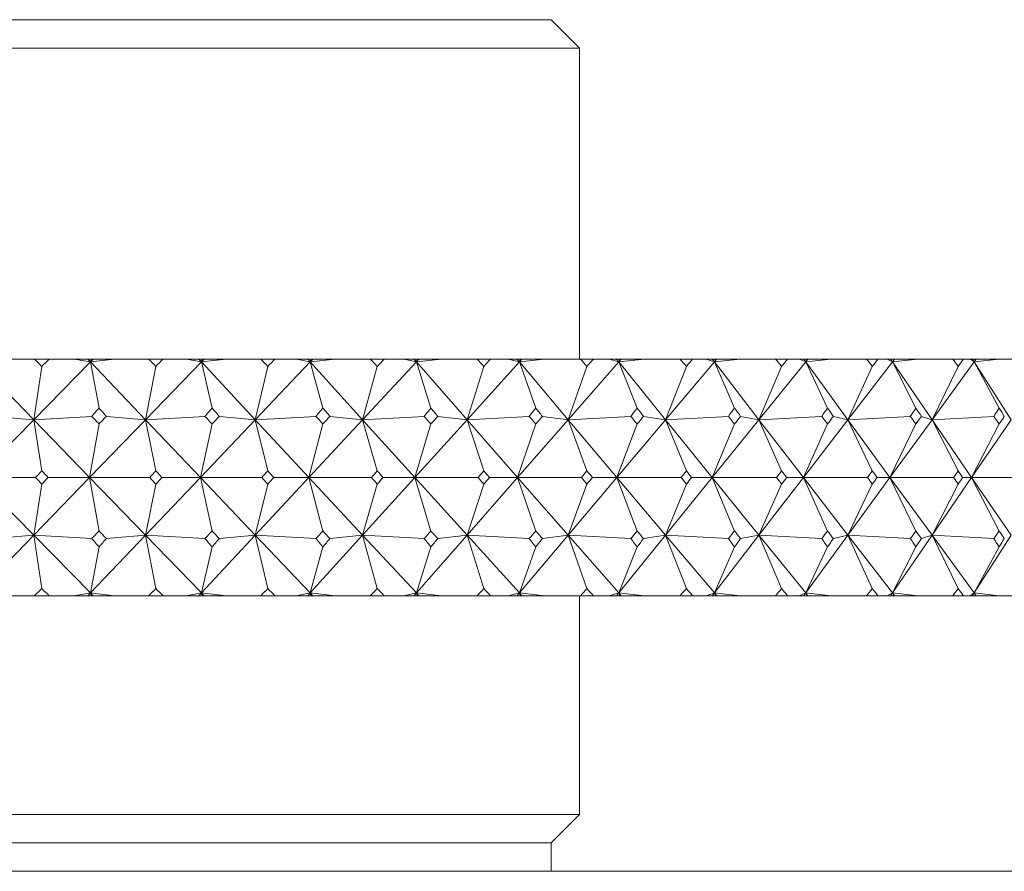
# Model space of a CAD drawing. Header units: inches. Extents: x 1.3 to 19.7, y 2.7 to 15.7.
# Tile 26 of 27: x 18.661 to 19.181, y 10.089 to 10.539. Entities that reach past the tile are written whole.
import ezdxf

# ---------------------------------------------------------------- set-up
doc = ezdxf.new("R2010")
doc.units = ezdxf.units.IN
doc.header["$MEASUREMENT"] = 0

msp = doc.modelspace()

# ---------------------------------------------------------------- linework, layer by layer
at = {"color": 7, "linetype": 'Continuous', "lineweight": 15}
for p, q in [((17.97139, 10.5392), (18.94139, 10.5392)), ((18.95639, 10.5242), (18.94139, 10.5392)), ((17.95639, 10.5242), (18.95639, 10.5242)), ((18.95639, 10.35981), (18.95639, 10.5242)), ((18.63851, 10.35833), (18.6681, 10.32779)), ((18.66845, 10.35981), (18.65084, 10.35981)), ((18.6981, 10.35833), (18.6681, 10.32779)), ((18.66845, 10.35981), (18.67626, 10.35981)), ((18.68933, 10.35981), (18.67626, 10.35981)), ((18.68933, 10.35981), (18.6981, 10.35833)), ((18.6967, 10.35981), (18.68933, 10.35981)), ((18.6967, 10.35981), (18.6981, 10.35833)), ((18.69835, 10.35981), (18.6967, 10.35981)), ((18.71075, 10.35981), (18.6981, 10.35833)), ((18.69955, 10.35981), (18.6981, 10.35833)), ((18.6981, 10.35833), (18.69835, 10.35981)), ((18.6981, 10.35833), (18.7026, 10.33395)), ((18.6981, 10.35833), (18.72715, 10.32779)), ((18.69955, 10.35981), (18.69835, 10.35981)), ((18.71075, 10.35981), (18.69955, 10.35981)), ((18.72875, 10.35981), (18.71075, 10.35981)), ((18.75673, 10.35833), (18.72715, 10.32779)), ((18.72875, 10.35981), (18.73643, 10.35981)), ((18.74863, 10.35981), (18.73643, 10.35981)), ((18.74863, 10.35981), (18.75673, 10.35833)), ((18.75536, 10.35981), (18.74863, 10.35981)), ((18.75536, 10.35981), (18.75673, 10.35833)), ((18.75704, 10.35981), (18.75536, 10.35981)), ((18.76966, 10.35981), (18.75673, 10.35833)), ((18.75816, 10.35981), (18.75673, 10.35833)), ((18.75673, 10.35833), (18.75704, 10.35981)), ((18.75673, 10.35833), (18.76232, 10.33395)), ((18.75673, 10.35833), (18.78513, 10.32779)), ((18.75816, 10.35981), (18.75704, 10.35981)), ((18.76966, 10.35981), (18.75816, 10.35981)), ((18.78798, 10.35981), (18.76966, 10.35981)), ((18.81418, 10.35833), (18.78513, 10.32779)), ((18.78798, 10.35981), (18.79551, 10.35981)), ((18.80678, 10.35981), (18.79551, 10.35981)), ((18.80678, 10.35981), (18.81418, 10.35833)), ((18.81285, 10.35981), (18.80678, 10.35981)), ((18.81285, 10.35981), (18.81418, 10.35833)), ((18.81455, 10.35981), (18.81285, 10.35981)), ((18.82734, 10.35981), (18.81418, 10.35833)), ((18.81558, 10.35981), (18.81418, 10.35833)), ((18.81418, 10.35833), (18.81455, 10.35981)), ((18.81418, 10.35833), (18.82084, 10.33395)), ((18.81418, 10.35833), (18.84182, 10.32779)), ((18.81558, 10.35981), (18.81455, 10.35981)), ((18.82734, 10.35981), (18.81558, 10.35981)), ((18.84589, 10.35981), (18.82734, 10.35981)), ((18.87022, 10.35833), (18.84182, 10.32779)), ((18.84589, 10.35981), (18.85324, 10.35981)), ((18.86354, 10.35981), (18.85324, 10.35981)), ((18.86354, 10.35981), (18.87022, 10.35833)), ((18.86893, 10.35981), (18.86354, 10.35981)), ((18.86893, 10.35981), (18.87022, 10.35833)), ((18.87064, 10.35981), (18.86893, 10.35981)), ((18.88355, 10.35981), (18.87022, 10.35833)), ((18.87159, 10.35981), (18.87022, 10.35833)), ((18.87022, 10.35833), (18.87064, 10.35981)), ((18.87022, 10.35833), (18.87791, 10.33395)), ((18.87022, 10.35833), (18.89698, 10.32779)), ((18.87159, 10.35981), (18.87064, 10.35981)), ((18.88355, 10.35981), (18.87159, 10.35981)), ((18.90228, 10.35981), (18.88355, 10.35981)), ((18.92462, 10.35833), (18.89698, 10.32779)), ((18.90228, 10.35981), (18.90941, 10.35981)), ((18.9187, 10.35981), (18.90941, 10.35981)), ((18.9187, 10.35981), (18.92462, 10.35833)), ((18.92337, 10.35981), (18.9187, 10.35981)), ((18.92337, 10.35981), (18.92462, 10.35833)), ((18.9251, 10.35981), (18.92337, 10.35981)), ((18.93807, 10.35981), (18.92462, 10.35833)), ((18.92595, 10.35981), (18.92462, 10.35833)), ((18.92462, 10.35833), (18.9251, 10.35981)), ((18.92462, 10.35833), (18.93333, 10.33395)), ((18.92462, 10.35833), (18.95041, 10.32779)), ((18.92595, 10.35981), (18.9251, 10.35981)), ((18.93807, 10.35981), (18.92595, 10.35981)), ((18.9569, 10.35981), (18.93807, 10.35981)), ((18.97717, 10.35833), (18.95041, 10.32779)), ((18.9569, 10.35981), (18.96378, 10.35981)), ((18.97203, 10.35981), (18.96378, 10.35981)), ((18.97203, 10.35981), (18.97717, 10.35833)), ((18.97598, 10.35981), (18.97203, 10.35981)), ((18.97598, 10.35981), (18.97717, 10.35833)), ((18.97771, 10.35981), (18.97598, 10.35981)), ((18.97717, 10.35833), (18.97771, 10.35981)), ((18.97846, 10.35981), (18.97717, 10.35833)), ((18.9907, 10.35981), (18.97717, 10.35833)), ((18.97717, 10.35833), (18.98686, 10.33395)), ((18.97717, 10.35833), (19.00188, 10.32779)), ((18.97846, 10.35981), (18.97771, 10.35981)), ((18.9907, 10.35981), (18.97846, 10.35981)), ((19.00954, 10.35981), (18.9907, 10.35981)), ((19.02767, 10.35833), (19.00188, 10.32779)), ((19.00954, 10.35981), (19.01616, 10.35981)), ((19.02332, 10.35981), (19.01616, 10.35981)), ((19.02332, 10.35981), (19.02767, 10.35833)), ((19.02654, 10.35981), (19.02332, 10.35981)), ((19.02654, 10.35981), (19.02767, 10.35833)), ((19.02826, 10.35981), (19.02654, 10.35981)), ((19.02767, 10.35833), (19.02826, 10.35981)), ((19.02892, 10.35981), (19.02767, 10.35833)), ((19.04121, 10.35981), (19.02767, 10.35833)), ((19.02767, 10.35833), (19.0383, 10.33395)), ((19.02767, 10.35833), (19.05121, 10.32779)), ((19.02892, 10.35981), (19.02826, 10.35981)), ((19.04121, 10.35981), (19.02892, 10.35981)), ((19.06, 10.35981), (19.04121, 10.35981)), ((19.07592, 10.35833), (19.05121, 10.32779)), ((19.06, 10.35981), (19.06633, 10.35981)), ((19.07238, 10.35981), (19.06633, 10.35981)), ((19.07238, 10.35981), (19.07592, 10.35833)), ((19.07484, 10.35981), (19.07238, 10.35981)), ((19.07484, 10.35981), (19.07592, 10.35833)), ((19.07655, 10.35981), (19.07484, 10.35981)), ((19.07592, 10.35833), (19.07655, 10.35981)), ((19.07711, 10.35981), (19.07592, 10.35833)), ((19.08942, 10.35981), (19.07592, 10.35833)), ((19.07592, 10.35833), (19.08744, 10.33395)), ((19.07592, 10.35833), (19.09818, 10.32779)), ((19.07711, 10.35981), (19.07655, 10.35981)), ((19.08942, 10.35981), (19.07711, 10.35981)), ((19.10809, 10.35981), (19.08942, 10.35981)), ((19.12172, 10.35833), (19.09818, 10.32779)), ((19.10809, 10.35981), (19.11409, 10.35981)), ((19.11901, 10.35981), (19.11409, 10.35981)), ((19.11901, 10.35981), (19.12172, 10.35833)), ((19.12071, 10.35981), (19.11901, 10.35981)), ((19.12071, 10.35981), (19.12172, 10.35833)), ((19.1224, 10.35981), (19.12071, 10.35981)), ((19.12172, 10.35833), (19.1224, 10.35981)), ((19.12285, 10.35981), (19.12172, 10.35833)), ((19.13513, 10.35981), (19.12172, 10.35833)), ((19.12172, 10.35833), (19.13409, 10.33395)), ((19.12172, 10.35833), (19.14263, 10.32779)), ((19.12285, 10.35981), (19.1224, 10.35981)), ((19.13513, 10.35981), (19.12285, 10.35981)), ((19.15359, 10.35981), (19.13513, 10.35981)), ((19.16489, 10.35833), (19.14263, 10.32779)), ((19.15359, 10.35981), (19.15925, 10.35981)), ((19.16302, 10.35981), (19.15925, 10.35981)), ((19.16302, 10.35981), (19.16489, 10.35833)), ((19.16395, 10.35981), (19.16302, 10.35981)), ((19.16395, 10.35981), (19.16489, 10.35833)), ((19.16562, 10.35981), (19.16395, 10.35981)), ((19.16489, 10.35833), (19.16562, 10.35981)), ((19.16596, 10.35981), (19.16489, 10.35833)), ((19.17816, 10.35981), (19.16489, 10.35833)), ((19.16489, 10.35833), (19.17807, 10.33395)), ((19.16489, 10.35833), (19.18436, 10.32779)), ((19.16596, 10.35981), (19.16562, 10.35981)), ((19.17816, 10.35981), (19.16596, 10.35981)), ((19.19635, 10.35981), (19.17816, 10.35981)), ((18.6681, 10.32779), (18.67236, 10.356)), ((18.72715, 10.32779), (18.73259, 10.356)), ((18.78513, 10.32779), (18.79174, 10.356)), ((18.84182, 10.32779), (18.84957, 10.356)), ((18.89698, 10.32779), (18.90584, 10.356)), ((18.95041, 10.32779), (18.96034, 10.356)), ((19.00188, 10.32779), (19.01286, 10.356)), ((19.05121, 10.32779), (19.06317, 10.356)), ((19.09818, 10.32779), (19.11109, 10.356)), ((19.14263, 10.32779), (19.15643, 10.356)), ((18.6681, 10.32779), (18.63815, 10.29731)), ((18.64584, 10.3296), (18.6681, 10.32779)), ((18.69871, 10.3296), (18.6681, 10.32779)), ((18.6681, 10.32779), (18.67236, 10.30081)), ((18.6681, 10.32779), (18.69762, 10.29731)), ((18.72715, 10.32779), (18.69762, 10.29731)), ((18.69762, 10.29731), (18.7026, 10.32559)), ((18.70648, 10.3296), (18.72715, 10.32779)), ((18.7585, 10.3296), (18.72715, 10.32779)), ((18.72715, 10.32779), (18.73259, 10.30081)), ((18.72715, 10.32779), (18.75614, 10.29731)), ((18.78513, 10.32779), (18.75614, 10.29731)), ((18.75614, 10.29731), (18.76232, 10.32559)), ((18.76614, 10.3296), (18.78513, 10.32779)), ((18.8171, 10.3296), (18.78513, 10.32779)), ((18.78513, 10.32779), (18.79174, 10.30081)), ((18.78513, 10.32779), (18.81347, 10.29731)), ((18.84182, 10.32779), (18.81347, 10.29731)), ((18.81347, 10.29731), (18.82084, 10.32559)), ((18.82457, 10.3296), (18.84182, 10.32779)), ((18.87428, 10.3296), (18.84182, 10.32779)), ((18.84182, 10.32779), (18.84957, 10.30081)), ((18.84182, 10.32779), (18.8694, 10.29731)), ((18.89698, 10.32779), (18.8694, 10.29731)), ((18.8694, 10.29731), (18.87791, 10.32559)), ((18.88154, 10.3296), (18.89698, 10.32779)), ((18.92981, 10.3296), (18.89698, 10.32779)), ((18.89698, 10.32779), (18.90584, 10.30081)), ((18.89698, 10.32779), (18.92369, 10.29731)), ((18.95041, 10.32779), (18.92369, 10.29731)), ((18.92369, 10.29731), (18.93333, 10.32559)), ((18.93684, 10.3296), (18.95041, 10.32779)), ((18.98347, 10.3296), (18.95041, 10.32779)), ((18.95041, 10.32779), (18.96034, 10.30081)), ((18.95041, 10.32779), (18.97615, 10.29731)), ((19.00188, 10.32779), (18.97615, 10.29731)), ((18.97615, 10.29731), (18.98686, 10.32559)), ((18.99025, 10.3296), (19.00188, 10.32779)), ((19.03505, 10.3296), (19.00188, 10.32779)), ((19.00188, 10.32779), (19.01286, 10.30081)), ((19.00188, 10.32779), (19.02654, 10.29731)), ((19.05121, 10.32779), (19.02654, 10.29731)), ((19.02654, 10.29731), (19.0383, 10.32559)), ((19.04154, 10.3296), (19.05121, 10.32779)), ((19.08434, 10.3296), (19.05121, 10.32779)), ((19.05121, 10.32779), (19.06317, 10.30081)), ((19.05121, 10.32779), (19.07469, 10.29731)), ((19.09818, 10.32779), (19.07469, 10.29731)), ((19.07469, 10.29731), (19.08744, 10.32559)), ((19.09053, 10.3296), (19.09818, 10.32779)), ((19.13116, 10.3296), (19.09818, 10.32779)), ((19.09818, 10.32779), (19.11109, 10.30081)), ((19.09818, 10.32779), (19.1204, 10.29731)), ((19.14263, 10.32779), (19.1204, 10.29731)), ((19.1204, 10.29731), (19.13409, 10.32559)), ((19.13702, 10.3296), (19.14263, 10.32779)), ((19.17532, 10.3296), (19.14263, 10.32779)), ((19.14263, 10.32779), (19.15643, 10.30081)), ((19.14263, 10.32779), (19.16349, 10.29731)), ((19.18436, 10.32779), (19.16349, 10.29731)), ((19.16349, 10.29731), (19.17807, 10.32559)), ((18.6681, 10.26682), (18.63815, 10.29731)), ((18.63815, 10.29731), (18.66907, 10.29731)), ((18.6681, 10.26682), (18.69762, 10.29731)), ((18.67236, 10.2938), (18.6681, 10.26682)), ((18.69762, 10.29731), (18.67564, 10.29731)), ((18.69762, 10.29731), (18.7026, 10.26902)), ((18.72715, 10.26682), (18.69762, 10.29731)), ((18.69762, 10.29731), (18.72936, 10.29731)), ((18.72715, 10.26682), (18.75614, 10.29731)), ((18.73259, 10.2938), (18.72715, 10.26682)), ((18.75614, 10.29731), (18.73582, 10.29731)), ((18.75614, 10.29731), (18.76232, 10.26902)), ((18.78513, 10.26682), (18.75614, 10.29731)), ((18.75614, 10.29731), (18.78858, 10.29731)), ((18.78513, 10.26682), (18.81347, 10.29731)), ((18.79174, 10.2938), (18.78513, 10.26682)), ((18.81347, 10.29731), (18.79491, 10.29731)), ((18.81347, 10.29731), (18.82084, 10.26902)), ((18.84182, 10.26682), (18.81347, 10.29731)), ((18.81347, 10.29731), (18.84648, 10.29731)), ((18.84182, 10.26682), (18.8694, 10.29731)), ((18.84957, 10.2938), (18.84182, 10.26682)), ((18.8694, 10.29731), (18.85265, 10.29731)), ((18.8694, 10.29731), (18.87791, 10.26902)), ((18.89698, 10.26682), (18.8694, 10.29731)), ((18.8694, 10.29731), (18.90284, 10.29731)), ((18.89698, 10.26682), (18.92369, 10.29731)), ((18.90584, 10.2938), (18.89698, 10.26682)), ((18.92369, 10.29731), (18.90884, 10.29731)), ((18.92369, 10.29731), (18.93333, 10.26902)), ((18.95041, 10.26682), (18.92369, 10.29731)), ((18.92369, 10.29731), (18.95745, 10.29731)), ((18.95041, 10.26682), (18.97615, 10.29731)), ((18.96034, 10.2938), (18.95041, 10.26682)), ((18.97615, 10.29731), (18.96324, 10.29731)), ((18.97615, 10.29731), (18.98686, 10.26902)), ((19.00188, 10.26682), (18.97615, 10.29731)), ((18.97615, 10.29731), (19.01007, 10.29731)), ((19.00188, 10.26682), (19.02654, 10.29731)), ((19.01286, 10.2938), (19.00188, 10.26682)), ((19.02654, 10.29731), (19.01563, 10.29731)), ((19.02654, 10.29731), (19.0383, 10.26902)), ((19.05121, 10.26682), (19.02654, 10.29731)), ((19.02654, 10.29731), (19.06051, 10.29731)), ((19.05121, 10.26682), (19.07469, 10.29731)), ((19.06317, 10.2938), (19.05121, 10.26682)), ((19.07469, 10.29731), (19.06583, 10.29731)), ((19.07469, 10.29731), (19.08744, 10.26902)), ((19.09818, 10.26682), (19.07469, 10.29731)), ((19.07469, 10.29731), (19.10857, 10.29731)), ((19.09818, 10.26682), (19.1204, 10.29731)), ((19.11109, 10.2938), (19.09818, 10.26682)), ((19.1204, 10.29731), (19.11361, 10.29731)), ((19.1204, 10.29731), (19.13409, 10.26902)), ((19.14263, 10.26682), (19.1204, 10.29731)), ((19.1204, 10.29731), (19.15405, 10.29731)), ((19.14263, 10.26682), (19.16349, 10.29731)), ((19.15643, 10.2938), (19.14263, 10.26682)), ((19.16349, 10.29731), (19.1588, 10.29731)), ((19.16349, 10.29731), (19.17807, 10.26902)), ((19.18436, 10.26682), (19.16349, 10.29731)), ((19.16349, 10.29731), (19.19677, 10.29731)), ((18.63851, 10.23628), (18.6681, 10.26682)), ((18.6681, 10.26682), (18.64584, 10.26502)), ((18.67236, 10.23862), (18.6681, 10.26682)), ((18.6981, 10.23628), (18.6681, 10.26682)), ((18.6681, 10.26682), (18.69871, 10.26502)), ((18.6981, 10.23628), (18.72715, 10.26682)), ((18.72715, 10.26682), (18.70648, 10.26502)), ((18.73259, 10.23862), (18.72715, 10.26682)), ((18.75673, 10.23628), (18.72715, 10.26682)), ((18.72715, 10.26682), (18.7585, 10.26502)), ((18.75673, 10.23628), (18.78513, 10.26682)), ((18.78513, 10.26682), (18.76614, 10.26502)), ((18.79174, 10.23862), (18.78513, 10.26682)), ((18.81418, 10.23628), (18.78513, 10.26682)), ((18.78513, 10.26682), (18.8171, 10.26502)), ((18.81418, 10.23628), (18.84182, 10.26682)), ((18.84182, 10.26682), (18.82457, 10.26502)), ((18.84957, 10.23862), (18.84182, 10.26682)), ((18.87022, 10.23628), (18.84182, 10.26682)), ((18.84182, 10.26682), (18.87428, 10.26502)), ((18.87022, 10.23628), (18.89698, 10.26682)), ((18.89698, 10.26682), (18.88154, 10.26502)), ((18.90584, 10.23862), (18.89698, 10.26682)), ((18.92462, 10.23628), (18.89698, 10.26682)), ((18.89698, 10.26682), (18.92981, 10.26502)), ((18.92462, 10.23628), (18.95041, 10.26682)), ((18.95041, 10.26682), (18.93684, 10.26502)), ((18.96034, 10.23862), (18.95041, 10.26682)), ((18.97717, 10.23628), (18.95041, 10.26682)), ((18.95041, 10.26682), (18.98347, 10.26502)), ((18.97717, 10.23628), (19.00188, 10.26682)), ((19.00188, 10.26682), (18.99025, 10.26502)), ((19.01286, 10.23862), (19.00188, 10.26682)), ((19.02767, 10.23628), (19.00188, 10.26682)), ((19.00188, 10.26682), (19.03505, 10.26502)), ((19.02767, 10.23628), (19.05121, 10.26682)), ((19.05121, 10.26682), (19.04154, 10.26502)), ((19.06317, 10.23862), (19.05121, 10.26682)), ((19.07592, 10.23628), (19.05121, 10.26682)), ((19.05121, 10.26682), (19.08434, 10.26502)), ((19.07592, 10.23628), (19.09818, 10.26682)), ((19.09818, 10.26682), (19.09053, 10.26502)), ((19.11109, 10.23862), (19.09818, 10.26682)), ((19.12172, 10.23628), (19.09818, 10.26682)), ((19.09818, 10.26682), (19.13116, 10.26502)), ((19.12172, 10.23628), (19.14263, 10.26682)), ((19.14263, 10.26682), (19.13702, 10.26502)), ((19.15643, 10.23862), (19.14263, 10.26682)), ((19.16489, 10.23628), (19.14263, 10.26682)), ((19.14263, 10.26682), (19.17532, 10.26502)), ((19.16489, 10.23628), (19.18436, 10.26682)), ((18.7026, 10.26067), (18.6981, 10.23628)), ((18.76232, 10.26067), (18.75673, 10.23628)), ((18.82084, 10.26067), (18.81418, 10.23628)), ((18.87791, 10.26067), (18.87022, 10.23628)), ((18.93333, 10.26067), (18.92462, 10.23628)), ((18.98686, 10.26067), (18.97717, 10.23628)), ((19.0383, 10.26067), (19.02767, 10.23628)), ((19.08744, 10.26067), (19.07592, 10.23628)), ((19.13409, 10.26067), (19.12172, 10.23628)), ((19.17807, 10.26067), (19.16489, 10.23628)), ((18.66845, 10.23481), (18.65084, 10.23481)), ((18.66845, 10.23481), (18.67626, 10.23481)), ((18.68933, 10.23481), (18.67626, 10.23481)), ((18.6981, 10.23628), (18.68933, 10.23481)), ((18.6967, 10.23481), (18.68933, 10.23481)), ((18.6967, 10.23481), (18.6981, 10.23628)), ((18.69835, 10.23481), (18.6967, 10.23481)), ((18.6981, 10.23628), (18.71075, 10.23481)), ((18.69955, 10.23481), (18.6981, 10.23628)), ((18.69835, 10.23481), (18.6981, 10.23628)), ((18.69955, 10.23481), (18.69835, 10.23481)), ((18.71075, 10.23481), (18.69955, 10.23481)), ((18.72875, 10.23481), (18.71075, 10.23481)), ((18.72875, 10.23481), (18.73643, 10.23481)), ((18.74863, 10.23481), (18.73643, 10.23481)), ((18.75673, 10.23628), (18.74863, 10.23481)), ((18.75536, 10.23481), (18.74863, 10.23481)), ((18.75536, 10.23481), (18.75673, 10.23628)), ((18.75704, 10.23481), (18.75536, 10.23481)), ((18.75673, 10.23628), (18.76966, 10.23481)), ((18.75816, 10.23481), (18.75673, 10.23628)), ((18.75704, 10.23481), (18.75673, 10.23628)), ((18.75816, 10.23481), (18.75704, 10.23481)), ((18.76966, 10.23481), (18.75816, 10.23481)), ((18.78798, 10.23481), (18.76966, 10.23481)), ((18.78798, 10.23481), (18.79551, 10.23481)), ((18.80678, 10.23481), (18.79551, 10.23481)), ((18.81418, 10.23628), (18.80678, 10.23481)), ((18.81285, 10.23481), (18.80678, 10.23481)), ((18.81285, 10.23481), (18.81418, 10.23628)), ((18.81455, 10.23481), (18.81285, 10.23481)), ((18.81418, 10.23628), (18.82734, 10.23481)), ((18.81558, 10.23481), (18.81418, 10.23628)), ((18.81455, 10.23481), (18.81418, 10.23628)), ((18.81558, 10.23481), (18.81455, 10.23481)), ((18.82734, 10.23481), (18.81558, 10.23481)), ((18.84589, 10.23481), (18.82734, 10.23481)), ((18.84589, 10.23481), (18.85324, 10.23481)), ((18.86354, 10.23481), (18.85324, 10.23481)), ((18.87022, 10.23628), (18.86354, 10.23481)), ((18.86893, 10.23481), (18.86354, 10.23481)), ((18.86893, 10.23481), (18.87022, 10.23628)), ((18.87064, 10.23481), (18.86893, 10.23481)), ((18.87022, 10.23628), (18.88355, 10.23481)), ((18.87159, 10.23481), (18.87022, 10.23628)), ((18.87064, 10.23481), (18.87022, 10.23628)), ((18.87159, 10.23481), (18.87064, 10.23481)), ((18.88355, 10.23481), (18.87159, 10.23481)), ((18.90228, 10.23481), (18.88355, 10.23481)), ((18.90228, 10.23481), (18.90941, 10.23481)), ((18.9187, 10.23481), (18.90941, 10.23481)), ((18.92462, 10.23628), (18.9187, 10.23481)), ((18.92337, 10.23481), (18.9187, 10.23481)), ((18.92337, 10.23481), (18.92462, 10.23628)), ((18.9251, 10.23481), (18.92337, 10.23481)), ((18.92462, 10.23628), (18.93807, 10.23481)), ((18.92595, 10.23481), (18.92462, 10.23628)), ((18.9251, 10.23481), (18.92462, 10.23628)), ((18.92595, 10.23481), (18.9251, 10.23481)), ((18.93807, 10.23481), (18.92595, 10.23481)), ((18.9569, 10.23481), (18.93807, 10.23481)), ((18.95639, 10.1192), (18.95639, 10.23481)), ((18.9569, 10.23481), (18.96378, 10.23481)), ((18.97203, 10.23481), (18.96378, 10.23481)), ((18.97717, 10.23628), (18.97203, 10.23481)), ((18.97598, 10.23481), (18.97203, 10.23481)), ((18.97598, 10.23481), (18.97717, 10.23628)), ((18.97771, 10.23481), (18.97598, 10.23481)), ((18.97771, 10.23481), (18.97717, 10.23628)), ((18.97846, 10.23481), (18.97717, 10.23628)), ((18.97717, 10.23628), (18.9907, 10.23481)), ((18.97846, 10.23481), (18.97771, 10.23481)), ((18.9907, 10.23481), (18.97846, 10.23481)), ((19.00954, 10.23481), (18.9907, 10.23481)), ((19.00954, 10.23481), (19.01616, 10.23481)), ((19.02332, 10.23481), (19.01616, 10.23481)), ((19.02767, 10.23628), (19.02332, 10.23481)), ((19.02654, 10.23481), (19.02332, 10.23481)), ((19.02654, 10.23481), (19.02767, 10.23628)), ((19.02826, 10.23481), (19.02654, 10.23481)), ((19.02826, 10.23481), (19.02767, 10.23628)), ((19.02892, 10.23481), (19.02767, 10.23628)), ((19.02767, 10.23628), (19.04121, 10.23481)), ((19.02892, 10.23481), (19.02826, 10.23481)), ((19.04121, 10.23481), (19.02892, 10.23481)), ((19.06, 10.23481), (19.04121, 10.23481)), ((19.06, 10.23481), (19.06633, 10.23481)), ((19.07238, 10.23481), (19.06633, 10.23481)), ((19.07592, 10.23628), (19.07238, 10.23481)), ((19.07484, 10.23481), (19.07238, 10.23481)), ((19.07484, 10.23481), (19.07592, 10.23628)), ((19.07655, 10.23481), (19.07484, 10.23481)), ((19.07655, 10.23481), (19.07592, 10.23628)), ((19.07711, 10.23481), (19.07592, 10.23628)), ((19.07592, 10.23628), (19.08942, 10.23481)), ((19.07711, 10.23481), (19.07655, 10.23481)), ((19.08942, 10.23481), (19.07711, 10.23481)), ((19.10809, 10.23481), (19.08942, 10.23481)), ((19.10809, 10.23481), (19.11409, 10.23481)), ((19.11901, 10.23481), (19.11409, 10.23481)), ((19.12172, 10.23628), (19.11901, 10.23481)), ((19.12071, 10.23481), (19.11901, 10.23481)), ((19.12071, 10.23481), (19.12172, 10.23628)), ((19.1224, 10.23481), (19.12071, 10.23481)), ((19.1224, 10.23481), (19.12172, 10.23628)), ((19.12285, 10.23481), (19.12172, 10.23628)), ((19.12172, 10.23628), (19.13513, 10.23481)), ((19.12285, 10.23481), (19.1224, 10.23481)), ((19.13513, 10.23481), (19.12285, 10.23481)), ((19.15359, 10.23481), (19.13513, 10.23481)), ((19.15359, 10.23481), (19.15925, 10.23481)), ((19.16302, 10.23481), (19.15925, 10.23481)), ((19.16489, 10.23628), (19.16302, 10.23481)), ((19.16395, 10.23481), (19.16302, 10.23481)), ((19.16395, 10.23481), (19.16489, 10.23628)), ((19.16562, 10.23481), (19.16395, 10.23481)), ((19.16562, 10.23481), (19.16489, 10.23628)), ((19.16596, 10.23481), (19.16489, 10.23628)), ((19.16489, 10.23628), (19.17816, 10.23481)), ((19.16596, 10.23481), (19.16562, 10.23481)), ((19.17816, 10.23481), (19.16596, 10.23481)), ((19.19635, 10.23481), (19.17816, 10.23481)), ((17.95639, 10.1192), (18.95639, 10.1192)), ((18.94139, 10.1042), (18.95639, 10.1192)), ((17.97139, 10.1042), (18.94139, 10.1042)), ((18.94139, 10.0892), (18.94139, 10.1042)), ((17.20639, 10.0892), (19.70639, 10.0892))]:
    msp.add_line(p, q, dxfattribs=at)
for centre, major_axis, ratio, start_param, end_param in [((18.45639, 8.92552), (-0.48134, 1.69708), 0.509761, 5.555534, 5.559575), ((18.45639, 8.92552), (0.81265, 1.69312), 0.333953, 0.738958, 0.743), ((18.45639, 8.92552), (-0.41155, 1.70083), 0.529389, 5.571718, 5.57576), ((18.45639, 8.92552), (0.84258, 1.69516), 0.306624, 0.731265, 0.735307), ((18.45639, 8.92552), (-0.33531, 1.70492), 0.546354, 5.59208, 5.596122), ((18.45639, 8.92552), (0.8692, 1.69747), 0.279182, 0.722017, 0.726059), ((18.45639, 8.92552), (-0.25296, 1.70887), 0.560101, 5.616401, 5.620443), ((18.45639, 8.92552), (0.89277, 1.69994), 0.251688, 0.711441, 0.715483), ((18.45639, 8.92552), (-0.16538, 1.71214), 0.5701, 5.64411, 5.648152), ((18.45639, 8.92552), (0.91347, 1.70246), 0.224188, 0.699737, 0.703779), ((18.45639, 8.92552), (-0.07405, 1.7142), 0.575911, 5.674249, 5.678291), ((18.45639, 8.92552), (0.93146, 1.70491), 0.196711, 0.687082, 0.691124), ((18.45639, 8.92552), (0.01906, 1.71469), 0.577255, 5.705539, 5.709581), ((18.45639, 8.92552), (0.94688, 1.70722), 0.169273, 0.673632, 0.677674), ((18.45639, 8.92552), (0.11171, 1.71353), 0.574065, 5.736528, 5.74057), ((18.45639, 8.92552), (0.95983, 1.70931), 0.141884, 0.659527, 0.663568), ((18.45639, 8.92552), (0.20172, 1.71092), 0.566498, 5.765813, 5.769855), ((18.45639, 8.92552), (0.9704, 1.71112), 0.114545, 0.644891, 0.648933), ((18.45639, 8.92552), (0.28731, 1.7073), 0.554907, 5.792232, 5.796273), ((18.45639, 8.92552), (0.97866, 1.7126), 0.087252, 0.62984, 0.633882), ((18.45639, 11.66909), (0.54472, 1.694), 0.487996, 3.971499, 3.975555), ((18.45639, 11.66909), (-0.8692, 1.69747), 0.279182, 2.321286, 2.325342), ((18.45639, 11.66909), (0.48134, 1.69708), 0.509761, 3.959436, 3.963492), ((18.45639, 11.66909), (-0.89277, 1.69994), 0.251688, 2.331862, 2.335918), ((18.45639, 11.66909), (0.41155, 1.70083), 0.529389, 3.943252, 3.947308), ((18.45639, 11.66909), (-0.91347, 1.70246), 0.224188, 2.343566, 2.347622), ((18.45639, 11.66909), (0.33531, 1.70492), 0.546354, 3.92289, 3.926946), ((18.45639, 11.66909), (-0.93146, 1.70491), 0.196711, 2.356221, 2.360277), ((18.45639, 11.66909), (0.25296, 1.70887), 0.560101, 3.898569, 3.902624), ((18.45639, 11.66909), (-0.94688, 1.70722), 0.169273, 2.369671, 2.373727), ((18.45639, 11.66909), (0.16538, 1.71214), 0.5701, 3.87086, 3.874916), ((18.45639, 11.66909), (-0.95983, 1.70931), 0.141884, 2.383776, 2.387832), ((18.45639, 11.66909), (0.07405, 1.7142), 0.575911, 3.840721, 3.844776), ((18.45639, 11.66909), (-0.9704, 1.71112), 0.114545, 2.398412, 2.402468), ((18.45639, 11.66909), (-0.01906, 1.71469), 0.577255, 3.809431, 3.813487), ((18.45639, 11.66909), (-0.97866, 1.7126), 0.087252, 2.413463, 2.417519), ((18.45639, 11.66909), (-0.11171, 1.71353), 0.574065, 3.778441, 3.782497), ((18.45639, 11.66909), (-0.98465, 1.71371), 0.059997, 2.428822, 2.432878), ((18.45639, 11.66909), (-0.20172, 1.71092), 0.566498, 3.749156, 3.753212), ((18.45639, 11.66909), (-0.9884, 1.71442), 0.03277, 2.444391, 2.448446), ((18.45639, 8.92552), (-0.48134, 1.69708), 0.509761, 5.524118, 5.528174), ((18.45639, 8.92552), (0.84258, 1.69516), 0.306624, 0.762667, 0.766723), ((18.45639, 8.92552), (-0.41155, 1.70083), 0.529389, 5.540302, 5.544358), ((18.45639, 8.92552), (0.8692, 1.69747), 0.279182, 0.753419, 0.757475), ((18.45639, 8.92552), (-0.33531, 1.70492), 0.546354, 5.560664, 5.56472), ((18.45639, 8.92552), (0.89277, 1.69994), 0.251688, 0.742843, 0.746899), ((18.45639, 8.92552), (-0.25296, 1.70887), 0.560101, 5.584985, 5.589041), ((18.45639, 8.92552), (0.91347, 1.70246), 0.224188, 0.731139, 0.735195), ((18.45639, 8.92552), (-0.16538, 1.71214), 0.5701, 5.612694, 5.61675), ((18.45639, 8.92552), (0.93146, 1.70491), 0.196711, 0.718484, 0.72254), ((18.45639, 8.92552), (-0.07405, 1.7142), 0.575911, 5.642833, 5.646889), ((18.45639, 8.92552), (0.94688, 1.70722), 0.169273, 0.705034, 0.70909), ((18.45639, 8.92552), (0.01906, 1.71469), 0.577255, 5.674123, 5.678179), ((18.45639, 8.92552), (0.95983, 1.70931), 0.141884, 0.690928, 0.694984), ((18.45639, 8.92552), (0.11171, 1.71353), 0.574065, 5.705113, 5.709168), ((18.45639, 8.92552), (0.9704, 1.71112), 0.114545, 0.676293, 0.680349), ((18.45639, 8.92552), (0.20172, 1.71092), 0.566498, 5.734397, 5.738453), ((18.45639, 8.92552), (0.97866, 1.7126), 0.087252, 0.661242, 0.665298), ((18.45639, 8.92552), (0.28731, 1.7073), 0.554907, 5.760816, 5.764872), ((18.45639, 8.92552), (0.98465, 1.71371), 0.059997, 0.645883, 0.649938), ((18.45639, 11.66909), (0.54472, 1.694), 0.487996, 3.940742, 3.944139), ((18.45639, 11.66909), (-0.84258, 1.69516), 0.306624, 2.343454, 2.346851), ((18.45639, 11.66909), (0.48134, 1.69708), 0.509761, 3.928679, 3.932076), ((18.45639, 11.66909), (-0.8692, 1.69747), 0.279182, 2.352702, 2.356099), ((18.45639, 11.66909), (0.41155, 1.70083), 0.529389, 3.912494, 3.915892), ((18.45639, 11.66909), (-0.89277, 1.69994), 0.251688, 2.363278, 2.366675), ((18.45639, 11.66909), (0.33531, 1.70492), 0.546354, 3.892132, 3.89553), ((18.45639, 11.66909), (-0.91347, 1.70246), 0.224188, 2.374982, 2.378379), ((18.45639, 11.66909), (0.25296, 1.70887), 0.560101, 3.867811, 3.871209), ((18.45639, 11.66909), (-0.93146, 1.70491), 0.196711, 2.387637, 2.391034), ((18.45639, 11.66909), (0.16538, 1.71214), 0.5701, 3.840103, 3.8435), ((18.45639, 11.66909), (-0.94688, 1.70722), 0.169273, 2.401087, 2.404484), ((18.45639, 11.66909), (0.07405, 1.7142), 0.575911, 3.809963, 3.81336), ((18.45639, 11.66909), (-0.95983, 1.70931), 0.141884, 2.415192, 2.41859), ((18.45639, 11.66909), (-0.01906, 1.71469), 0.577255, 3.778674, 3.782071), ((18.45639, 11.66909), (-0.9704, 1.71112), 0.114545, 2.429828, 2.433225), ((18.45639, 11.66909), (-0.11171, 1.71353), 0.574065, 3.747684, 3.751081), ((18.45639, 11.66909), (-0.97866, 1.7126), 0.087252, 2.444879, 2.448276), ((18.45639, 11.66909), (-0.20172, 1.71092), 0.566498, 3.718399, 3.721796), ((18.45639, 11.66909), (-0.98465, 1.71371), 0.059997, 2.460238, 2.463636), ((18.45639, 8.92552), (-0.54472, 1.694), 0.487996, 5.480639, 5.484036), ((18.45639, 8.92552), (0.84258, 1.69516), 0.306624, 0.794742, 0.798139), ((18.45639, 8.92552), (-0.48134, 1.69708), 0.509761, 5.492702, 5.496099), ((18.45639, 8.92552), (0.8692, 1.69747), 0.279182, 0.785493, 0.788891), ((18.45639, 8.92552), (-0.41155, 1.70083), 0.529389, 5.508886, 5.512284), ((18.45639, 8.92552), (0.89277, 1.69994), 0.251688, 0.774917, 0.778315), ((18.45639, 8.92552), (-0.33531, 1.70492), 0.546354, 5.529248, 5.532646), ((18.45639, 8.92552), (0.91347, 1.70246), 0.224188, 0.763214, 0.766611), ((18.45639, 8.92552), (-0.25296, 1.70887), 0.560101, 5.553569, 5.556967), ((18.45639, 8.92552), (0.93146, 1.70491), 0.196711, 0.750559, 0.753956), ((18.45639, 8.92552), (-0.16538, 1.71214), 0.5701, 5.581278, 5.584675), ((18.45639, 8.92552), (0.94688, 1.70722), 0.169273, 0.737109, 0.740506), ((18.45639, 8.92552), (-0.07405, 1.7142), 0.575911, 5.611417, 5.614815), ((18.45639, 8.92552), (0.95983, 1.70931), 0.141884, 0.723003, 0.7264), ((18.45639, 8.92552), (0.01906, 1.71469), 0.577255, 5.642707, 5.646104), ((18.45639, 8.92552), (0.9704, 1.71112), 0.114545, 0.708367, 0.711765), ((18.45639, 8.92552), (0.11171, 1.71353), 0.574065, 5.673697, 5.677094), ((18.45639, 8.92552), (0.97866, 1.7126), 0.087252, 0.693317, 0.696714), ((18.45639, 8.92552), (0.20172, 1.71092), 0.566498, 5.702982, 5.706379), ((18.45639, 8.92552), (0.98465, 1.71371), 0.059997, 0.677957, 0.681354), ((18.45639, 11.66909), (0.48134, 1.69708), 0.509761, 3.896604, 3.90066), ((18.45639, 11.66909), (-0.84258, 1.69516), 0.306624, 2.37487, 2.378925), ((18.45639, 11.66909), (0.41155, 1.70083), 0.529389, 3.88042, 3.884476), ((18.45639, 11.66909), (-0.8692, 1.69747), 0.279182, 2.384118, 2.388174), ((18.45639, 11.66909), (0.33531, 1.70492), 0.546354, 3.860058, 3.864114), ((18.45639, 11.66909), (-0.89277, 1.69994), 0.251688, 2.394694, 2.39875), ((18.45639, 11.66909), (0.25296, 1.70887), 0.560101, 3.835737, 3.839793), ((18.45639, 11.66909), (-0.91347, 1.70246), 0.224188, 2.406398, 2.410454), ((18.45639, 11.66909), (0.16538, 1.71214), 0.5701, 3.808028, 3.812084), ((18.45639, 11.66909), (-0.93146, 1.70491), 0.196711, 2.419053, 2.423109), ((18.45639, 11.66909), (0.07405, 1.7142), 0.575911, 3.777889, 3.781945), ((18.45639, 11.66909), (-0.94688, 1.70722), 0.169273, 2.432503, 2.436559), ((18.45639, 11.66909), (-0.01906, 1.71469), 0.577255, 3.746599, 3.750655), ((18.45639, 11.66909), (-0.95983, 1.70931), 0.141884, 2.446608, 2.450664), ((18.45639, 11.66909), (-0.11171, 1.71353), 0.574065, 3.71561, 3.719665), ((18.45639, 11.66909), (-0.9704, 1.71112), 0.114545, 2.461244, 2.4653), ((18.45639, 11.66909), (-0.20172, 1.71092), 0.566498, 3.686325, 3.69038), ((18.45639, 11.66909), (-0.97866, 1.7126), 0.087252, 2.476295, 2.480351), ((18.45639, 11.66909), (-0.28731, 1.7073), 0.554907, 3.659906, 3.663962), ((18.45639, 11.66909), (-0.98465, 1.71371), 0.059997, 2.491654, 2.49571), ((18.45639, 8.92552), (-0.54472, 1.694), 0.487996, 5.449223, 5.453279), ((18.45639, 8.92552), (0.8692, 1.69747), 0.279182, 0.816251, 0.820307), ((18.45639, 8.92552), (-0.48134, 1.69708), 0.509761, 5.461286, 5.465342), ((18.45639, 8.92552), (0.89277, 1.69994), 0.251688, 0.805675, 0.809731), ((18.45639, 8.92552), (-0.41155, 1.70083), 0.529389, 5.47747, 5.481526), ((18.45639, 8.92552), (0.91347, 1.70246), 0.224188, 0.793971, 0.798027), ((18.45639, 8.92552), (-0.33531, 1.70492), 0.546354, 5.497832, 5.501888), ((18.45639, 8.92552), (0.93146, 1.70491), 0.196711, 0.781316, 0.785372), ((18.45639, 8.92552), (-0.25296, 1.70887), 0.560101, 5.522153, 5.526209), ((18.45639, 8.92552), (0.94688, 1.70722), 0.169273, 0.767866, 0.771922), ((18.45639, 8.92552), (-0.16538, 1.71214), 0.5701, 5.549862, 5.553918), ((18.45639, 8.92552), (0.95983, 1.70931), 0.141884, 0.75376, 0.757816), ((18.45639, 8.92552), (-0.07405, 1.7142), 0.575911, 5.580002, 5.584057), ((18.45639, 8.92552), (0.9704, 1.71112), 0.114545, 0.739125, 0.743181), ((18.45639, 8.92552), (0.01906, 1.71469), 0.577255, 5.611291, 5.615347), ((18.45639, 8.92552), (0.97866, 1.7126), 0.087252, 0.724074, 0.72813), ((18.45639, 8.92552), (0.11171, 1.71353), 0.574065, 5.642281, 5.646337), ((18.45639, 8.92552), (0.98465, 1.71371), 0.059997, 0.708714, 0.71277), ((18.45639, 8.92552), (0.20172, 1.71092), 0.566498, 5.671566, 5.675622), ((18.45639, 8.92552), (0.9884, 1.71442), 0.03277, 0.693146, 0.697202), ((18.45639, 11.66909), (0.48134, 1.69708), 0.509761, 3.865202, 3.869244), ((18.45639, 11.66909), (-0.81265, 1.69312), 0.333953, 2.398593, 2.402635), ((18.45639, 11.66909), (0.41155, 1.70083), 0.529389, 3.849018, 3.85306), ((18.45639, 11.66909), (-0.84258, 1.69516), 0.306624, 2.406285, 2.410327), ((18.45639, 11.66909), (0.33531, 1.70492), 0.546354, 3.828656, 3.832698), ((18.45639, 11.66909), (-0.8692, 1.69747), 0.279182, 2.415534, 2.419576), ((18.45639, 11.66909), (0.25296, 1.70887), 0.560101, 3.804335, 3.808377), ((18.45639, 11.66909), (-0.89277, 1.69994), 0.251688, 2.42611, 2.430152), ((18.45639, 11.66909), (0.16538, 1.71214), 0.5701, 3.776626, 3.780668), ((18.45639, 11.66909), (-0.91347, 1.70246), 0.224188, 2.437814, 2.441855), ((18.45639, 11.66909), (0.07405, 1.7142), 0.575911, 3.746487, 3.750529), ((18.45639, 11.66909), (-0.93146, 1.70491), 0.196711, 2.450469, 2.45451), ((18.45639, 11.66909), (-0.01906, 1.71469), 0.577255, 3.715197, 3.719239), ((18.45639, 11.66909), (-0.94688, 1.70722), 0.169273, 2.463919, 2.46796), ((18.45639, 11.66909), (-0.11171, 1.71353), 0.574065, 3.684208, 3.688249), ((18.45639, 11.66909), (-0.95983, 1.70931), 0.141884, 2.478024, 2.482066), ((18.45639, 11.66909), (-0.20172, 1.71092), 0.566498, 3.654923, 3.658965), ((18.45639, 11.66909), (-0.9704, 1.71112), 0.114545, 2.49266, 2.496702), ((18.45639, 11.66909), (-0.28731, 1.7073), 0.554907, 3.628505, 3.632546), ((18.45639, 11.66909), (-0.97866, 1.7126), 0.087252, 2.507711, 2.511752)]:
    msp.add_ellipse(centre, major_axis=major_axis, ratio=ratio, start_param=start_param, end_param=end_param, dxfattribs=at)

doc.saveas('drawing.dxf')
